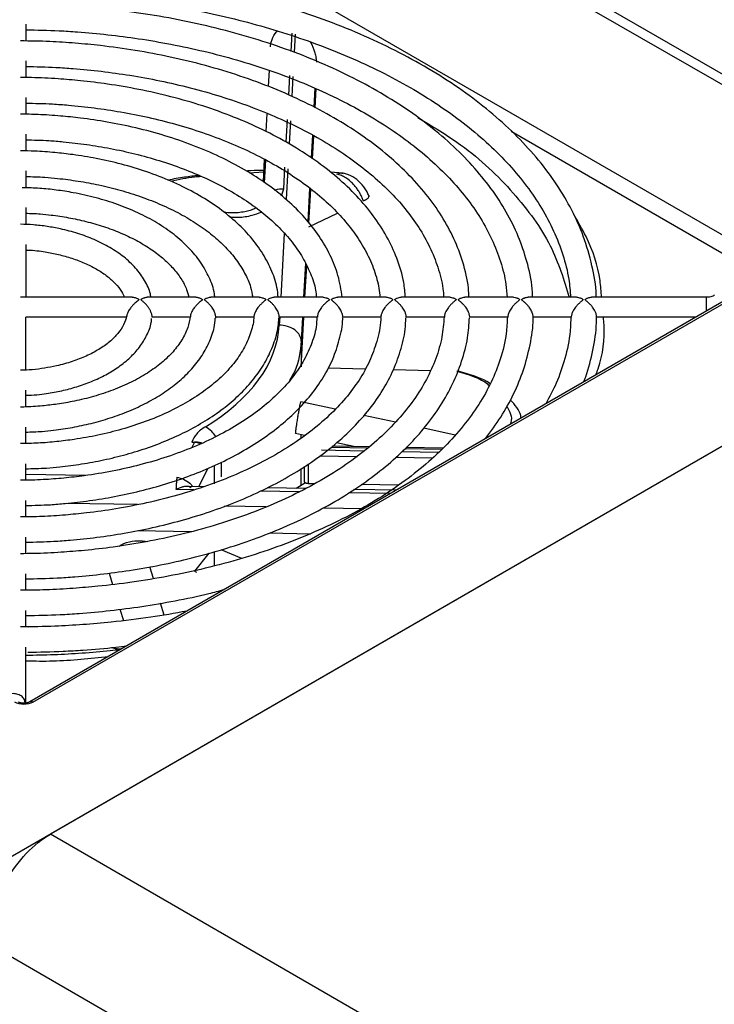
# Model space of a CAD drawing. Header units: millimetres. Extents: x 0 to 423, y 0 to 297.
# Tile 25 of 34: x 358 to 376, y 155 to 181. Entities that reach past the tile are written whole.
import ezdxf

# ---------------------------------------------------------------- set-up
doc = ezdxf.new("R2010")
doc.units = ezdxf.units.MM
doc.layers.add('实线', color=2, linetype='Continuous', lineweight=25)

msp = doc.modelspace()

# ---------------------------------------------------------------- linework, layer by layer
at = {"layer": '实线', "color": 2, "linetype": 'Continuous', "lineweight": 25, "true_color": 0xffff00}
for p, q in [((381.5061, 176.2728), (357.4644, 190.1517)), ((357.3466, 189.9476), (381.3882, 176.0687)), ((357.3937, 185.9738), (378.039, 174.0555)), ((358.222, 180.467), (358.222, 180.0252)), ((365.1952, 179.7515), (365.2211, 180.2279)), ((365.2965, 180.2033), (365.2704, 179.7239)), ((358.222, 179.5044), (358.222, 179.0663)), ((364.6148, 179.2582), (364.5917, 178.8323)), ((365.1326, 178.6015), (365.1611, 179.1243)), ((365.2362, 179.0958), (365.2075, 178.5683)), ((365.8167, 178.7835), (365.7898, 178.2884)), ((365.8258, 178.2693), (365.8534, 178.7775)), ((358.222, 178.5418), (358.222, 178.1013)), ((364.5533, 178.1267), (364.5274, 177.6515)), ((365.0654, 177.3661), (365.0981, 177.9667)), ((365.1729, 177.9324), (365.14, 177.3266)), ((370.975, 177.6573), (377.534, 173.8709)), ((358.222, 177.579), (358.222, 177.1387)), ((365.75, 177.5565), (365.7175, 176.959)), ((365.7532, 176.9362), (365.7859, 177.5363)), ((364.4877, 176.9199), (364.4555, 176.3296)), ((364.4917, 176.3063), (364.524, 176.9005)), ((389.1193, 176.6674), (357.2523, 158.271)), ((358.222, 176.6158), (358.222, 176.1714)), ((364.0869, 176.5668), (364.47, 176.5951)), ((364.999, 176.1441), (365.0297, 176.71)), ((365.104, 176.6656), (365.0605, 175.8653)), ((366.5608, 176.5549), (366.2215, 176.581)), ((364.943, 175.9585), (364.999, 176.1441)), ((365.6743, 176.1644), (365.6265, 175.2865)), ((365.6611, 175.2422), (365.7098, 176.1375)), ((381.4228, 176.0089), (358.3239, 162.6742)), ((358.4073, 162.666), (381.5061, 176.0006)), ((358.222, 175.6518), (358.222, 175.2077)), ((387.5047, 175.7353), (358.8669, 159.203)), ((365.6561, 175.1507), (366.4139, 175.5044)), ((365.0121, 174.9752), (364.9209, 173.2978)), ((358.222, 174.6858), (358.222, 173.2978)), ((365.5669, 174.1908), (365.5183, 173.2978)), ((365.5554, 173.2978), (365.6003, 174.1233)), ((361.0182, 173.2978), (358.0862, 173.2978)), ((362.687, 173.2978), (361.4143, 173.2978)), ((364.3554, 173.2978), (363.0824, 173.2978)), ((366.0227, 173.2978), (364.7502, 173.2978)), ((367.6898, 173.2978), (366.4175, 173.2978)), ((369.3568, 173.2978), (368.0844, 173.2978)), ((371.0237, 173.2978), (369.7513, 173.2978)), ((372.6905, 173.2978), (371.4181, 173.2978)), ((376.0981, 173.2978), (373.0849, 173.2978)), ((358.222, 171.3892), (358.222, 172.7723)), ((360.8701, 172.7723), (358.222, 172.7723)), ((362.5435, 172.7723), (361.5402, 172.7723)), ((363.2103, 172.7486), (363.2116, 172.7723)), ((364.2133, 172.7723), (363.2116, 172.7723)), ((365.8818, 172.7723), (364.8808, 172.7723)), ((364.8923, 172.7723), (364.8811, 172.5669)), ((365.4558, 171.4677), (365.5268, 172.7723)), ((365.4898, 172.7723), (365.4558, 172.1482)), ((367.5496, 172.7723), (366.549, 172.7723)), ((369.2171, 172.7723), (368.2167, 172.7723)), ((370.8844, 172.7723), (369.8841, 172.7723)), ((372.5516, 172.7723), (371.5513, 172.7723)), ((375.8161, 172.7723), (373.2184, 172.7723)), ((365.4558, 172.1482), (365.4558, 171.4677)), ((366.1654, 171.448), (367.1403, 171.4221)), ((367.8778, 171.4025), (368.8508, 171.3766)), ((358.222, 170.4195), (358.222, 170.8567)), ((366.3479, 170.3608), (365.4466, 170.555)), ((367.9304, 170.0197), (367.1055, 170.1975)), ((358.222, 169.4593), (358.222, 169.8918)), ((369.4986, 169.6817), (368.6766, 169.8589)), ((365.5458, 169.6673), (365.3095, 169.7203)), ((365.4595, 169.6073), (365.4595, 169.6867)), ((362.6556, 169.4965), (362.5819, 169.3502)), ((366.252, 169.3649), (367.2065, 169.3476)), ((367.2345, 169.3707), (366.2815, 169.388)), ((366.8362, 169.3779), (366.3832, 169.4795)), ((368.1905, 169.3297), (369.1548, 169.3123)), ((369.18, 169.3354), (368.2156, 169.3529)), ((365.9433, 169.1338), (366.9228, 169.1161)), ((367.1013, 169.2609), (365.9916, 169.281)), ((367.9393, 169.0977), (368.9019, 169.0802)), ((369.0601, 169.2254), (368.0965, 169.2429)), ((358.222, 168.4967), (358.222, 168.9283)), ((362.7646, 168.3279), (363.0084, 168.8101)), ((363.1719, 168.878), (363.1719, 168.3984)), ((363.3543, 168.9673), (363.3543, 168.5806)), ((365.4595, 168.3709), (365.4595, 168.8036)), ((365.5385, 168.8531), (365.5385, 168.4463)), ((365.6499, 168.4043), (365.6499, 168.9231)), ((359.7921, 168.6185), (358.222, 168.647)), ((362.9044, 168.3254), (362.4498, 168.3336)), ((365.5813, 168.2769), (364.5624, 168.2954)), ((365.5722, 168.4237), (365.3259, 168.2815)), ((365.8008, 168.4015), (365.6499, 168.4043)), ((368.0136, 168.3614), (367.0337, 168.3792)), ((362.6402, 168.2415), (362.1662, 168.2501)), ((365.4041, 168.1914), (364.3882, 168.2098)), ((367.8056, 168.1479), (366.7119, 168.1677)), ((367.9546, 168.2339), (366.8432, 168.254)), ((358.222, 167.5326), (358.222, 167.9652)), ((361.1561, 167.8534), (359.2826, 167.8874)), ((364.5252, 167.7923), (363.4384, 167.812)), ((367.1086, 167.7455), (366.0276, 167.7651)), ((358.222, 166.5675), (358.222, 167.0025)), ((361.1535, 167.173), (362.5765, 167.1472)), ((364.6186, 167.1102), (365.7042, 167.0905)), ((361.2849, 166.904), (361.4312, 166.8879)), ((363.0336, 166.5792), (362.6504, 166.1042)), ((363.1719, 166.6181), (363.1719, 166.2462)), ((363.8961, 166.4406), (363.3584, 166.6707)), ((361.5749, 165.911), (361.4837, 166.223)), ((358.222, 165.6072), (358.222, 166.0399)), ((360.415, 166.0559), (360.5035, 165.7572)), ((362.6504, 166.1042), (362.7087, 166.0814)), ((361.8536, 164.9562), (361.7632, 165.2659)), ((358.222, 164.6459), (358.222, 165.0774)), ((360.6961, 165.1076), (360.7847, 164.8085)), ((358.222, 164.6667), (358.2811, 164.6471)), ((358.222, 162.6556), (358.222, 164.115)), ((372.5376, 151.3111), (358.8669, 159.203)), ((357.217, 156.3453), (370.8877, 148.4534))]:
    msp.add_line(p, q, dxfattribs=at)
msp.add_arc((358.3586, 162.5998), 0.0821, 53.70111, 115.02547, dxfattribs=at)
for points, knots in [([(373.2073, 173.2978), (373.2073, 173.3206), (373.2071, 173.5977), (373.1046, 174.1358), (372.8944, 174.8776), (372.5779, 175.5872), (372.186, 176.254), (371.7068, 176.8988), (371.1451, 177.5178), (370.5044, 178.1073), (369.7894, 178.664), (369.0049, 179.185), (368.1563, 179.6673), (367.2494, 180.1084), (366.2907, 180.5059), (365.2879, 180.8575), (364.2501, 181.1611), (363.1905, 181.4148), (362.1321, 181.6163), (361.1212, 181.763), (360.2313, 181.857), (359.418, 181.9161), (358.7249, 181.9487), (358.2675, 181.9529), (358.0808, 181.9546)], [0, 0, 0, 0, 0.0049106, 0.0594979, 0.1159789, 0.1669293, 0.2179713, 0.2690675, 0.3201819, 0.3712821, 0.4223412, 0.4733363, 0.5242386, 0.5750223, 0.6256481, 0.6760497, 0.7261095, 0.7755982, 0.8240057, 0.8699299, 0.9101814, 0.9408604, 0.9758711, 1, 1, 1, 1]), ([(358.222, 181.2823), (358.5398, 181.2776), (359.0297, 181.2705), (359.8003, 181.2217), (360.5442, 181.1573), (361.42, 181.0496), (362.3231, 180.9046), (363.247, 180.7181), (364.1723, 180.4899), (365.0858, 180.2203), (365.9762, 179.9103), (366.8342, 179.5614), (367.6519, 179.1756), (368.4223, 178.7551), (369.1399, 178.3023), (369.7995, 177.8198), (370.3973, 177.3099), (370.9295, 176.7749), (371.3932, 176.2168), (371.7855, 175.6366), (372.1044, 175.035), (372.3424, 174.4115), (372.4932, 173.83), (372.5216, 173.4558), (372.5335, 173.2978)], [0, 0, 0, 0, 0.0428728, 0.0660843, 0.104569, 0.144364, 0.1868855, 0.231069, 0.2764809, 0.3227769, 0.3697153, 0.4171224, 0.4648749, 0.5128896, 0.5611178, 0.6095437, 0.6581826, 0.7070887, 0.7563637, 0.8061647, 0.8567123, 0.9082955, 0.9612607, 1, 1, 1, 1]), ([(371.5358, 173.2978), (371.5351, 173.3427), (371.5311, 173.6298), (371.4221, 174.1383), (371.2094, 174.8149), (370.9026, 175.4592), (370.5094, 176.0845), (370.0305, 176.6863), (369.4705, 177.2606), (368.834, 177.8037), (368.1258, 178.3124), (367.3514, 178.7836), (366.517, 179.2145), (365.6292, 179.6024), (364.6958, 179.9451), (363.7266, 180.2402), (362.7353, 180.4856), (361.747, 180.6786), (360.8137, 180.8165), (359.9895, 180.9048), (359.2207, 180.9607), (358.6015, 180.9885), (358.2076, 180.9918), (358.0809, 180.9928)], [0, 0, 0, 0, 0.0108166, 0.0691374, 0.1231536, 0.1772892, 0.2315222, 0.2858088, 0.3401013, 0.3943588, 0.4485483, 0.5026358, 0.5565855, 0.6103535, 0.6638639, 0.7169798, 0.769429, 0.8205906, 0.8686851, 0.9095983, 0.9425964, 0.981541, 1, 1, 1, 1]), ([(358.222, 180.3197), (358.514, 180.3151), (358.9679, 180.308), (359.6854, 180.2598), (360.3841, 180.1957), (361.2052, 180.0884), (362.0499, 179.9444), (362.9112, 179.7593), (363.7704, 179.5332), (364.6143, 179.2668), (365.4319, 178.9612), (366.2141, 178.6182), (366.9532, 178.2401), (367.6425, 177.8293), (368.2766, 177.3884), (368.8509, 176.9201), (369.3617, 176.4266), (369.8056, 175.9101), (370.1797, 175.372), (370.4822, 174.8127), (370.7042, 174.2315), (370.8363, 173.724), (370.8561, 173.41), (370.8632, 173.2978)], [0, 0, 0, 0, 0.0446568, 0.069417, 0.1104533, 0.15287, 0.198172, 0.2452177, 0.293542, 0.3427762, 0.3926632, 0.4430207, 0.4937233, 0.5446926, 0.595893, 0.647331, 0.699057, 0.7511832, 0.8038919, 0.8574499, 0.9122168, 0.9686356, 1, 1, 1, 1]), ([(364.6488, 179.8746), (364.6511, 179.9063), (364.6557, 179.9716), (364.7021, 180.1074), (364.7625, 180.2218), (364.8252, 180.2801), (364.8329, 180.2872)], [0, 0, 0, 0, 0.2110508, 0.4351711, 0.9307891, 1, 1, 1, 1]), ([(369.8635, 173.2978), (369.8603, 173.378), (369.8481, 173.6886), (369.7183, 174.205), (369.482, 174.8386), (369.1564, 175.4362), (368.7456, 176.0122), (368.2518, 176.5621), (367.6801, 177.0819), (367.0357, 177.568), (366.3245, 178.017), (365.5527, 178.426), (364.7277, 178.7923), (363.858, 179.1133), (362.9545, 179.3866), (362.0337, 179.6098), (361.1095, 179.7834), (360.2717, 179.899), (359.5213, 179.9711), (358.8202, 180.0181), (358.339, 180.0249), (358.0807, 180.0285)], [0, 0, 0, 0, 0.021993, 0.0851263, 0.142997, 0.2010199, 0.2591425, 0.3172974, 0.3754226, 0.4334686, 0.4913909, 0.5491375, 0.6066518, 0.6638318, 0.7204846, 0.7762064, 0.83, 0.8823316, 0.9197173, 0.9568898, 1, 1, 1, 1]), ([(365.6964, 179.9994), (365.6981, 179.9969), (365.7467, 179.9255), (365.7976, 179.775), (365.8478, 179.5937), (365.8523, 179.5114), (365.8543, 179.4743)], [0, 0, 0, 0, 0.0206608, 0.5724545, 0.8070162, 1, 1, 1, 1]), ([(358.222, 179.3569), (358.4866, 179.3525), (358.9022, 179.3455), (359.563, 179.298), (360.2134, 179.2342), (360.976, 179.1276), (361.7581, 178.9846), (362.5521, 178.8013), (363.34, 178.578), (364.1088, 178.3155), (364.8479, 178.0155), (365.5482, 177.68), (366.2024, 177.3116), (366.8041, 176.9129), (367.3485, 176.4868), (367.8311, 176.0358), (368.2488, 175.5621), (368.5981, 175.0672), (368.878, 174.5515), (369.0766, 174.0141), (369.1845, 173.5936), (369.1945, 173.3522), (369.1967, 173.2978)], [0, 0, 0, 0, 0.0467009, 0.07337, 0.1175482, 0.1631882, 0.2119034, 0.2624561, 0.3143419, 0.3671628, 0.4206438, 0.4745946, 0.5288916, 0.5834699, 0.6383221, 0.6934948, 0.7491153, 0.8054049, 0.8627006, 0.9214716, 0.9823112, 1, 1, 1, 1]), ([(368.1943, 173.2978), (368.1835, 173.4269), (368.1544, 173.7747), (367.9871, 174.3101), (367.7162, 174.8957), (367.363, 175.4396), (366.9272, 175.9585), (366.4125, 176.4478), (365.8249, 176.9035), (365.1707, 177.3222), (364.4568, 177.7008), (363.6914, 178.0363), (362.8841, 178.3261), (362.0487, 178.5676), (361.209, 178.7578), (360.4114, 178.8939), (359.7027, 178.9813), (359.0364, 179.037), (358.5095, 179.0641), (358.1784, 179.0673), (358.0809, 179.0683)], [0, 0, 0, 0, 0.041103, 0.1107731, 0.1734921, 0.2363906, 0.29936, 0.3623035, 0.4251447, 0.4878193, 0.55025, 0.6123534, 0.6739693, 0.7347734, 0.7940187, 0.8495503, 0.8968529, 0.9353283, 0.9809543, 1, 1, 1, 1]), ([(358.222, 178.394), (358.4571, 178.3897), (358.8315, 178.3829), (359.4314, 178.3362), (360.0297, 178.2728), (360.729, 178.1671), (361.4431, 178.0255), (362.164, 177.8445), (362.8742, 177.6248), (363.5612, 177.3676), (364.2144, 177.0749), (364.8252, 176.7492), (365.3868, 176.3934), (365.8932, 176.0103), (366.3401, 175.6028), (366.7236, 175.1732), (367.0413, 174.7233), (367.2878, 174.2531), (367.4628, 173.7759), (367.5102, 173.4546), (367.5334, 173.2978)], [0, 0, 0, 0, 0.0490716, 0.0781765, 0.1263589, 0.1760987, 0.2291462, 0.2841395, 0.3405243, 0.3978657, 0.4558694, 0.5143405, 0.5731681, 0.6323215, 0.6918478, 0.7518976, 0.8127571, 0.8748808, 0.9389239, 1, 1, 1, 1]), ([(366.5364, 173.2978), (366.5059, 173.4898), (366.4467, 173.8624), (366.2319, 174.4001), (365.94, 174.908), (365.5614, 175.3916), (365.1041, 175.8459), (364.5738, 176.2667), (363.9778, 176.6501), (363.324, 176.993), (362.6216, 177.2922), (361.8827, 177.5451), (361.1264, 177.7485), (360.383, 177.9003), (359.7196, 177.9987), (359.1136, 178.0608), (358.5878, 178.0973), (358.2355, 178.1023), (358.0807, 178.1045)], [0, 0, 0, 0, 0.073156, 0.1419376, 0.2109948, 0.2801947, 0.3493782, 0.4184168, 0.4872102, 0.555636, 0.6235569, 0.6906845, 0.756373, 0.8188932, 0.8756204, 0.9171361, 0.9635881, 1, 1, 1, 1]), ([(368.5181, 178.0164), (368.9063, 177.7839), (369.8951, 177.1919), (371.0754, 176.0501), (372.0705, 174.7008), (372.3582, 173.7531), (372.4964, 173.2978)], [0, 0, 0, 0, 0.18104189, 0.46105678, 0.74107166, 1, 1, 1, 1]), ([(358.222, 177.4309), (358.425, 177.4268), (358.7546, 177.4202), (359.2881, 177.3746), (359.8293, 177.3118), (360.4592, 177.2071), (361.0985, 177.0675), (361.7387, 176.8897), (362.3629, 176.675), (362.959, 176.425), (363.5169, 176.1424), (364.0287, 175.83), (364.4878, 175.491), (364.8895, 175.1285), (365.2294, 174.7451), (365.5062, 174.3424), (365.7104, 173.9202), (365.83, 173.5697), (365.8494, 173.3599), (365.8552, 173.2978)], [0, 0, 0, 0, 0.0518538, 0.0842212, 0.1377576, 0.1929649, 0.2517734, 0.3126532, 0.3749831, 0.4382826, 0.502239, 0.5666665, 0.6314985, 0.6967864, 0.762727, 0.8297288, 0.8984687, 0.9699586, 1, 1, 1, 1]), ([(364.8535, 173.2978), (364.8449, 173.384), (364.8198, 173.6343), (364.6716, 174.0386), (364.4255, 174.5017), (364.0893, 174.9399), (363.6764, 175.348), (363.1926, 175.7212), (362.6466, 176.0557), (362.048, 176.3482), (361.409, 176.5956), (360.7488, 176.7945), (360.0961, 176.9428), (359.5094, 177.0392), (358.968, 177.1004), (358.5087, 177.1354), (358.2053, 177.1401), (358.0808, 177.142)], [0, 0, 0, 0, 0.04049606, 0.11759468, 0.19511719, 0.27287814, 0.35059473, 0.42804111, 0.50503491, 0.58136959, 0.65673042, 0.73035767, 0.80017217, 0.86326532, 0.91025198, 0.96316166, 1, 1, 1, 1]), ([(364.4719, 176.63), (364.361, 176.6285), (364.2114, 176.6263), (364.0558, 176.6155), (364.0157, 176.6127)], [0, 0, 0, 0, 0.74168223, 1, 1, 1, 1]), ([(366.3922, 176.5301), (366.426, 176.5455), (366.4799, 176.5702), (366.5355, 176.5555), (366.5563, 176.55)], [0, 0, 0, 0, 0.6258404, 1, 1, 1, 1]), ([(367.2397, 175.9332), (367.2274, 175.9679), (367.2022, 176.0386), (367.119, 176.184), (366.973, 176.3542), (366.7576, 176.5083), (366.6091, 176.5425), (366.5338, 176.5598)], [0, 0, 0, 0, 0.1109153, 0.2263271, 0.4708796, 0.7318955, 1, 1, 1, 1]), ([(358.222, 176.4675), (358.3895, 176.4637), (358.6694, 176.4572), (359.1291, 176.413), (359.6067, 176.3511), (360.1587, 176.248), (360.7138, 176.1113), (361.2629, 175.9382), (361.7897, 175.7309), (362.2828, 175.4916), (362.7329, 175.2235), (363.1328, 174.9302), (363.477, 174.6151), (363.7625, 174.2809), (363.9829, 173.9291), (364.1299, 173.5993), (364.1678, 173.387), (364.1838, 173.2978)], [0, 0, 0, 0, 0.0551374, 0.0922042, 0.1534349, 0.2164695, 0.2834931, 0.3527295, 0.4234649, 0.4951643, 0.5675137, 0.6403896, 0.7138643, 0.7882448, 0.8642117, 0.9429468, 1, 1, 1, 1]), ([(362.7698, 176.4964), (362.6434, 176.4818), (362.3772, 176.4512), (362.1028, 176.3998), (361.9587, 176.3729)], [0, 0, 0, 0, 0.4749054, 1, 1, 1, 1]), ([(362.0314, 176.3447), (362.244, 176.3929), (362.5173, 176.4548), (362.7686, 176.4701), (362.8244, 176.4735)], [0, 0, 0, 0, 0.7780305, 1, 1, 1, 1]), ([(367.0905, 175.8202), (367.0857, 175.8343), (367.0762, 175.8628), (367.059, 175.9059), (367.0396, 175.9495), (367.0178, 175.9935), (366.9937, 176.0376), (366.9673, 176.0816), (366.9385, 176.1252), (366.9076, 176.1681), (366.8746, 176.2102), (366.8396, 176.251), (366.7864, 176.3079), (366.7062, 176.3809), (366.601, 176.4545), (366.5038, 176.5011), (366.4354, 176.5223), (366.4028, 176.5281), (366.3922, 176.53)], [0, 0, 0, 0, 0.0393271, 0.0795295, 0.1206464, 0.1627102, 0.2057489, 0.2497889, 0.2948509, 0.3409379, 0.3880394, 0.436135, 0.4851983, 0.600922, 0.7425822, 0.873551, 0.959167, 1, 1, 1, 1]), ([(363.1857, 173.2978), (363.1832, 173.3286), (363.1688, 173.5048), (363.047, 173.8179), (362.8251, 174.2242), (362.5123, 174.6024), (362.1281, 174.9474), (361.6796, 175.2542), (361.1789, 175.5192), (360.6403, 175.7392), (360.0698, 175.9157), (359.5278, 176.0376), (359.0307, 176.1142), (358.5822, 176.164), (358.2813, 176.1714), (358.1263, 176.1752)], [0, 0, 0, 0, 0.0191102, 0.1092153, 0.2000166, 0.2911108, 0.3819089, 0.4719919, 0.5609416, 0.6482345, 0.7324603, 0.8177635, 0.8795897, 0.9379916, 1, 1, 1, 1]), ([(364.7575, 176.1058), (364.7674, 176.1105), (364.8387, 176.1444), (364.9248, 176.1442), (364.999, 176.1441)], [0, 0, 0, 0, 0.1383605, 1, 1, 1, 1]), ([(367.2251, 175.9705), (367.2265, 175.9692), (367.2363, 175.9602), (367.2355, 175.9393), (367.222, 175.9096), (367.192, 175.8795), (367.1487, 175.8492), (367.1099, 175.8299), (367.0905, 175.8202)], [0, 0, 0, 0, 0.0330936, 0.2489729, 0.435806, 0.6233429, 0.8114739, 1, 1, 1, 1]), ([(364.269, 175.6416), (364.2291, 175.6228), (364.156, 175.5882), (364.0091, 175.5468), (363.8454, 175.519), (363.6391, 175.505), (363.4973, 175.5228), (363.4178, 175.5328)], [0, 0, 0, 0, 0.1933833, 0.3547534, 0.5414766, 0.7426819, 1, 1, 1, 1]), ([(363.5856, 175.4033), (363.6569, 175.3998), (363.8537, 175.3903), (364.1467, 175.4353), (364.3328, 175.5049), (364.4134, 175.535)], [0, 0, 0, 0, 0.243736, 0.6726948, 1, 1, 1, 1]), ([(358.222, 175.5034), (358.349, 175.5), (358.5723, 175.4939), (358.9476, 175.4518), (359.3519, 175.3912), (359.8139, 175.2907), (360.2709, 175.1587), (360.7133, 174.9935), (361.126, 174.7981), (361.4986, 174.576), (361.8229, 174.3312), (362.0943, 174.0677), (362.306, 173.7885), (362.4482, 173.5296), (362.4887, 173.3651), (362.5053, 173.2978)], [0, 0, 0, 0, 0.05891695, 0.10364594, 0.17737794, 0.2530561, 0.33327033, 0.41583933, 0.499917, 0.58493045, 0.67067386, 0.75731417, 0.84550132, 0.9367218, 1, 1, 1, 1]), ([(373.3472, 173.2978), (373.3374, 173.446), (373.3018, 173.9833), (373.058, 174.7229), (372.7236, 175.2888), (372.6068, 175.4863)], [0, 0, 0, 0, 0.1987692, 0.7203187, 1, 1, 1, 1]), ([(361.5072, 173.2978), (361.5033, 173.3271), (361.4826, 173.4803), (361.349, 173.7428), (361.118, 174.0696), (360.8066, 174.3599), (360.4399, 174.6096), (360.0318, 174.8146), (359.5948, 174.9767), (359.176, 175.0878), (358.7828, 175.1589), (358.4313, 175.2041), (358.1945, 175.2107), (358.0804, 175.2139)], [0, 0, 0, 0, 0.0264631, 0.1380926, 0.2507462, 0.3628326, 0.4729773, 0.5799846, 0.6819474, 0.7827887, 0.8564313, 0.9308553, 1, 1, 1, 1]), ([(358.222, 174.5381), (358.3006, 174.5353), (358.456, 174.5299), (358.7298, 174.4913), (359.0449, 174.4333), (359.3961, 174.3379), (359.7317, 174.2151), (360.0415, 174.0653), (360.3129, 173.8932), (360.5367, 173.7041), (360.713, 173.5023), (360.782, 173.3668), (360.8171, 173.2978)], [0, 0, 0, 0, 0.0622803, 0.1232689, 0.2233747, 0.3254707, 0.4329826, 0.5428975, 0.6542484, 0.7667786, 0.8812439, 1, 1, 1, 1]), ([(361.0182, 173.2974), (361.0249, 173.2976), (361.0414, 173.2981), (361.0685, 173.2948), (361.1005, 173.2878), (361.1345, 173.2764), (361.1638, 173.2629), (361.1829, 173.2506), (361.1909, 173.2421), (361.1927, 173.2349), (361.1886, 173.2249), (361.1686, 173.2067), (361.1339, 173.1794), (361.0946, 173.1457), (361.0595, 173.1129), (361.0287, 173.0818), (360.9985, 173.0483), (360.9674, 173.0095), (360.9364, 172.9649), (360.91, 172.9184), (360.8904, 172.8739), (360.8784, 172.8363), (360.8714, 172.8018), (360.8706, 172.7822), (360.8701, 172.7723)], [0, 0, 0, 0, 0.0342047, 0.0832244, 0.1325528, 0.1902466, 0.248396, 0.2776316, 0.2942877, 0.3068359, 0.3193927, 0.3507266, 0.4205957, 0.4915133, 0.5414773, 0.5917662, 0.6431886, 0.6950664, 0.7585017, 0.823326, 0.8721459, 0.9221892, 0.9606164, 1, 1, 1, 1]), ([(361.5402, 172.7723), (361.5397, 172.7846), (361.5387, 172.8097), (361.5304, 172.8503), (361.5178, 172.8917), (361.5029, 172.9283), (361.4873, 172.9601), (361.4722, 172.9872), (361.4556, 173.0138), (361.4363, 173.0417), (361.4143, 173.0703), (361.3893, 173.0995), (361.3634, 173.1272), (361.3382, 173.1519), (361.3141, 173.1738), (361.291, 173.1937), (361.2711, 173.2103), (361.2575, 173.2232), (361.2519, 173.2321), (361.252, 173.24), (361.259, 173.2492), (361.2729, 173.2587), (361.2946, 173.2704), (361.3216, 173.2818), (361.3529, 173.2914), (361.3842, 173.2975), (361.4043, 173.2977), (361.4143, 173.2977)], [0, 0, 0, 0, 0.0499988, 0.1017108, 0.1516488, 0.2027516, 0.2376256, 0.2727678, 0.3086642, 0.3447843, 0.3896886, 0.4349351, 0.4811493, 0.5276502, 0.5667075, 0.6059005, 0.648278, 0.673136, 0.6884609, 0.7013817, 0.718683, 0.7499026, 0.7816773, 0.8353741, 0.8894292, 0.9447415, 1, 1, 1, 1]), ([(362.687, 173.2975), (362.6941, 173.2976), (362.7106, 173.298), (362.7374, 173.2946), (362.7681, 173.2877), (362.8002, 173.2769), (362.8283, 173.264), (362.8477, 173.2521), (362.8568, 173.2432), (362.8594, 173.2358), (362.8571, 173.2287), (362.8515, 173.2218), (362.8362, 173.2073), (362.8079, 173.1852), (362.7721, 173.1546), (362.7385, 173.1236), (362.7074, 173.0926), (362.6768, 173.0589), (362.645, 173.0198), (362.6131, 172.9743), (362.5859, 172.9266), (362.5654, 172.8808), (362.5526, 172.8413), (362.5449, 172.8044), (362.5439, 172.7831), (362.5435, 172.7723)], [0, 0, 0, 0, 0.0363959, 0.0848213, 0.1335502, 0.1877713, 0.2423627, 0.2743275, 0.2922819, 0.3052406, 0.3182429, 0.3323482, 0.3468416, 0.4094225, 0.4728693, 0.5237847, 0.5750343, 0.6274684, 0.6803807, 0.7458416, 0.8127768, 0.8632854, 0.9150654, 0.9569487, 1, 1, 1, 1]), ([(363.2116, 172.7723), (363.2111, 172.7845), (363.21, 172.8094), (363.2017, 172.8496), (363.189, 172.8906), (363.1699, 172.9363), (363.1431, 172.9864), (363.1126, 173.0321), (363.0838, 173.069), (363.0583, 173.0985), (363.0318, 173.1264), (363.0057, 173.1517), (362.9804, 173.1745), (362.9563, 173.195), (362.9364, 173.2115), (362.9235, 173.224), (362.9182, 173.2331), (362.919, 173.24), (362.9227, 173.2452), (362.9316, 173.2539), (362.9499, 173.2646), (362.9834, 173.2803), (363.0261, 173.2933), (363.0626, 173.2997), (363.0803, 173.2974), (363.0824, 173.2972)], [0, 0, 0, 0, 0.0494207, 0.1005502, 0.1499085, 0.2004119, 0.270409, 0.3424136, 0.3876949, 0.4333208, 0.4799208, 0.5268101, 0.5684389, 0.6102312, 0.6512098, 0.6749476, 0.6897311, 0.7046861, 0.7145086, 0.7245691, 0.7681632, 0.8124094, 0.8992894, 0.9879105, 1, 1, 1, 1]), ([(364.3554, 173.2962), (364.3624, 173.2968), (364.3876, 173.2991), (364.4257, 173.2906), (364.4663, 173.2772), (364.494, 173.2646), (364.5135, 173.2528), (364.5231, 173.2438), (364.5261, 173.2362), (364.524, 173.2291), (364.5186, 173.2224), (364.5043, 173.2084), (364.4775, 173.1873), (364.4326, 173.1492), (364.378, 173.0974), (364.3251, 173.0365), (364.284, 172.9779), (364.2565, 172.9297), (364.2358, 172.8834), (364.2227, 172.8432), (364.2147, 172.8054), (364.2138, 172.7834), (364.2133, 172.7723)], [0, 0, 0, 0, 0.0368925, 0.1335112, 0.1860624, 0.2389476, 0.2722739, 0.2909277, 0.3041229, 0.3173791, 0.3309674, 0.3449341, 0.4048294, 0.4655369, 0.568414, 0.6744939, 0.7407213, 0.8084579, 0.8597116, 0.9122597, 0.9555047, 1, 1, 1, 1]), ([(364.8808, 172.7723), (364.8802, 172.7844), (364.8792, 172.8092), (364.8708, 172.8492), (364.858, 172.89), (364.8388, 172.9356), (364.8118, 172.9856), (364.7735, 173.0424), (364.7262, 173.0992), (364.682, 173.1434), (364.6468, 173.1749), (364.6222, 173.1956), (364.6023, 173.2122), (364.5898, 173.2245), (364.5848, 173.2334), (364.5858, 173.2402), (364.5895, 173.2454), (364.5988, 173.2543), (364.6177, 173.2652), (364.6525, 173.2812), (364.6966, 173.294), (364.7328, 173.3), (364.7495, 173.2977), (364.7502, 173.2976)], [0, 0, 0, 0, 0.04910717, 0.09992052, 0.14896445, 0.19914279, 0.26914884, 0.34115993, 0.43236259, 0.52617026, 0.56918513, 0.61238031, 0.65250446, 0.67564706, 0.6901601, 0.70482747, 0.7147769, 0.72496471, 0.76983971, 0.81538197, 0.90483199, 0.99620062, 1, 1, 1, 1]), ([(366.0227, 173.2962), (366.0298, 173.2968), (366.0549, 173.2991), (366.0927, 173.2906), (366.1327, 173.2773), (366.16, 173.2649), (366.1797, 173.2531), (366.1898, 173.2439), (366.1928, 173.2362), (366.1906, 173.2291), (366.1852, 173.2223), (366.1707, 173.2082), (366.1438, 173.187), (366.0989, 173.1487), (366.0447, 173.0969), (365.9923, 173.0362), (365.9517, 172.9777), (365.9244, 172.9295), (365.9039, 172.8831), (365.891, 172.8429), (365.8832, 172.8052), (365.8822, 172.7833), (365.8818, 172.7723)], [0, 0, 0, 0, 0.0375, 0.133805, 0.1853372, 0.2371831, 0.2712922, 0.2910432, 0.3042297, 0.3174747, 0.3311707, 0.3452474, 0.4056818, 0.4669341, 0.5692134, 0.6746711, 0.7408546, 0.8085564, 0.8599484, 0.9126435, 0.9557118, 1, 1, 1, 1]), ([(366.549, 172.7723), (366.5484, 172.7844), (366.5474, 172.8091), (366.539, 172.849), (366.5261, 172.8896), (366.5068, 172.9351), (366.4797, 172.9851), (366.4412, 173.042), (366.3936, 173.0988), (366.3489, 173.1434), (366.3132, 173.1752), (366.2884, 173.1961), (366.2685, 173.2126), (366.2562, 173.2248), (366.2514, 173.2336), (366.2525, 173.2403), (366.2563, 173.2456), (366.2659, 173.2545), (366.2852, 173.2656), (366.3207, 173.2816), (366.3661, 173.2959), (366.4003, 173.297), (366.4175, 173.2976)], [0, 0, 0, 0, 0.0489122, 0.0995291, 0.1483775, 0.1983538, 0.2683625, 0.3403745, 0.4318083, 0.5258525, 0.5697292, 0.6137973, 0.653362, 0.6761388, 0.6904911, 0.7049872, 0.7150239, 0.7252993, 0.7710454, 0.8174696, 0.9086683, 1, 1, 1, 1]), ([(367.6898, 173.2962), (367.6969, 173.2968), (367.722, 173.299), (367.7595, 173.2905), (367.7992, 173.2774), (367.8263, 173.2651), (367.846, 173.2534), (367.8563, 173.2441), (367.8594, 173.2364), (367.8574, 173.2293), (367.8521, 173.2225), (367.838, 173.2087), (367.8116, 173.1879), (367.7672, 173.15), (367.7132, 173.0985), (367.6607, 173.0378), (367.62, 172.9791), (367.5926, 172.9307), (367.572, 172.8841), (367.559, 172.8437), (367.5511, 172.8056), (367.5501, 172.7835), (367.5496, 172.7723)], [0, 0, 0, 0, 0.0378991, 0.1340007, 0.1848596, 0.2360194, 0.2706415, 0.2906504, 0.3039249, 0.3172653, 0.3307469, 0.3446051, 0.4039329, 0.4640584, 0.5666647, 0.6724742, 0.7389219, 0.8069003, 0.858565, 0.9115413, 0.9551439, 1, 1, 1, 1]), ([(368.2167, 172.7723), (368.2161, 172.7844), (368.2151, 172.809), (368.2066, 172.8489), (368.1937, 172.8894), (368.1744, 172.9348), (368.1473, 172.9848), (368.1086, 173.0417), (368.0608, 173.0986), (368.0158, 173.1433), (367.9798, 173.1754), (367.9548, 173.1964), (367.9348, 173.2129), (367.9227, 173.225), (367.9181, 173.2338), (367.9193, 173.2404), (367.9231, 173.2457), (367.9328, 173.2547), (367.9524, 173.2659), (367.9885, 173.282), (368.0338, 173.2961), (368.0678, 173.2969), (368.0844, 173.2974)], [0, 0, 0, 0, 0.0487862, 0.0992763, 0.1479984, 0.1978441, 0.2678632, 0.3398849, 0.4314872, 0.5257039, 0.5701732, 0.6148416, 0.6540202, 0.6765531, 0.690801, 0.7051858, 0.7152871, 0.7256275, 0.7720066, 0.8190718, 0.9115415, 1, 1, 1, 1]), ([(369.3568, 173.2962), (369.3639, 173.2968), (369.3889, 173.299), (369.4264, 173.2905), (369.4658, 173.2774), (369.4927, 173.2652), (369.5124, 173.2536), (369.5228, 173.2442), (369.5261, 173.2365), (369.5241, 173.2294), (369.5189, 173.2227), (369.505, 173.209), (369.479, 173.1885), (369.435, 173.1509), (369.3811, 173.0996), (369.3286, 173.0388), (369.2877, 172.9801), (369.2603, 172.9315), (369.2397, 172.8848), (369.2266, 172.8442), (369.2186, 172.8059), (369.2176, 172.7836), (369.2171, 172.7723)], [0, 0, 0, 0, 0.0381813, 0.1341401, 0.1845212, 0.2351944, 0.2701782, 0.290371, 0.3037099, 0.3171198, 0.3304562, 0.3441666, 0.4027472, 0.4621126, 0.5649431, 0.6709945, 0.7376163, 0.8057771, 0.8576289, 0.9107983, 0.9547611, 1, 1, 1, 1]), ([(369.8841, 172.7723), (369.8836, 172.7844), (369.8825, 172.809), (369.874, 172.8488), (369.8611, 172.8892), (369.8418, 172.9346), (369.8145, 172.9846), (369.7757, 173.0415), (369.7278, 173.0985), (369.6826, 173.1433), (369.6463, 173.1755), (369.6212, 173.1966), (369.6012, 173.2131), (369.5893, 173.2251), (369.5847, 173.2339), (369.586, 173.2405), (369.5898, 173.2457), (369.5996, 173.2548), (369.6195, 173.2661), (369.656, 173.2823), (369.7013, 173.2962), (369.7351, 173.2969), (369.7513, 173.2972)], [0, 0, 0, 0, 0.0486955, 0.0990943, 0.1477253, 0.1974769, 0.267504, 0.3395329, 0.4312577, 0.5255998, 0.5704986, 0.6156024, 0.6544967, 0.6768542, 0.6910282, 0.705334, 0.7154843, 0.7258738, 0.7727292, 0.8202769, 0.9137032, 1, 1, 1, 1]), ([(371.0237, 173.2962), (371.0308, 173.2968), (371.0558, 173.299), (371.0931, 173.2905), (371.1323, 173.2775), (371.1592, 173.2653), (371.1789, 173.2537), (371.1894, 173.2443), (371.1928, 173.2366), (371.1909, 173.2299), (371.1867, 173.224), (371.1751, 173.2119), (371.1522, 173.1937), (371.1101, 173.1583), (371.0561, 173.1082), (371.0018, 173.0468), (370.9594, 172.9873), (370.9308, 172.9382), (370.9092, 172.8907), (370.895, 172.8488), (370.8861, 172.8083), (370.885, 172.7844), (370.8844, 172.7723)], [0, 0, 0, 0, 0.0383925, 0.1342481, 0.1842741, 0.2345858, 0.269839, 0.2901702, 0.3035585, 0.3170215, 0.3279068, 0.3390362, 0.3919067, 0.4455467, 0.5510868, 0.6599907, 0.7279957, 0.7975752, 0.8503452, 0.9044506, 0.951455, 1, 1, 1, 1]), ([(371.5513, 172.7723), (371.5508, 172.7843), (371.5497, 172.8089), (371.5412, 172.8487), (371.5283, 172.8891), (371.5089, 172.9344), (371.4817, 172.9844), (371.4428, 173.0413), (371.3948, 173.0983), (371.3494, 173.1433), (371.3129, 173.1756), (371.2877, 173.1968), (371.2677, 173.2133), (371.2558, 173.2252), (371.2514, 173.2339), (371.2527, 173.2406), (371.2565, 173.2458), (371.2665, 173.2549), (371.2865, 173.2663), (371.3234, 173.2825), (371.3686, 173.2964), (371.4022, 173.2968), (371.4181, 173.297)], [0, 0, 0, 0, 0.048627, 0.0989569, 0.1475192, 0.1971998, 0.267233, 0.3392677, 0.4310855, 0.5255228, 0.570747, 0.6161808, 0.6548573, 0.6770827, 0.6912017, 0.7054487, 0.7156372, 0.7260652, 0.7732915, 0.821215, 0.9153863, 1, 1, 1, 1]), ([(372.6905, 173.2962), (372.6977, 173.2968), (372.7226, 173.299), (372.7599, 173.2905), (372.7989, 173.2775), (372.8257, 173.2654), (372.8454, 173.2538), (372.856, 173.2444), (372.8594, 173.2366), (372.8576, 173.2299), (372.8534, 173.224), (372.8419, 173.212), (372.8191, 173.1939), (372.7774, 173.1588), (372.7238, 173.1091), (372.6697, 173.0481), (372.6272, 172.9887), (372.5985, 172.9394), (372.5767, 172.8918), (372.5624, 172.8496), (372.5533, 172.8088), (372.5522, 172.7846), (372.5516, 172.7723)], [0, 0, 0, 0, 0.0385548, 0.1343287, 0.1840785, 0.2341091, 0.2695691, 0.2900074, 0.3034341, 0.3169386, 0.3277762, 0.3388576, 0.3914144, 0.4447371, 0.5496435, 0.6578451, 0.726135, 0.79601, 0.8489788, 0.9032877, 0.9508496, 1, 1, 1, 1]), ([(373.2184, 172.7723), (373.2179, 172.7843), (373.2168, 172.8089), (373.2083, 172.8486), (373.1954, 172.889), (373.176, 172.9343), (373.1487, 172.9842), (373.1097, 173.0412), (373.0616, 173.0982), (373.0073, 173.1521), (372.9627, 173.1898), (372.9343, 173.2134), (372.9224, 173.2253), (372.918, 173.234), (372.9197, 173.2424), (372.9314, 173.254), (372.9534, 173.2664), (372.9906, 173.2827), (373.0357, 173.2965), (373.0692, 173.2968), (373.0849, 173.2969)], [0, 0, 0, 0, 0.04857846, 0.09885971, 0.14737338, 0.19700357, 0.26704899, 0.33909567, 0.43099599, 0.52551787, 0.61664549, 0.65515396, 0.67727857, 0.69135643, 0.70555949, 0.72618967, 0.77371767, 0.82194684, 0.91672418, 1, 1, 1, 1]), ([(376.3091, 173.3608), (376.3043, 173.3535), (376.2942, 173.3383), (376.2497, 173.3171), (376.1842, 173.3007), (376.1275, 173.2988), (376.0981, 173.2979)], [0, 0, 0, 0, 0.2259516, 0.4668625, 0.7244038, 1, 1, 1, 1]), ([(376.0981, 173.2967), (376.0981, 173.2972), (376.0981, 173.2998), (376.0981, 173.2877), (376.0981, 173.243), (376.0981, 173.1629), (376.0981, 173.0852), (376.0981, 173.0148), (376.0981, 172.964), (376.0981, 172.935)], [0, 0, 0, 0, 0.0272251, 0.1437752, 0.3774025, 0.6110298, 0.7275799, 0.8444485, 1, 1, 1, 1]), ([(360.8713, 172.81), (360.8503, 172.7327), (360.8089, 172.5807), (360.6526, 172.3488), (360.4332, 172.1279), (360.1508, 171.9259), (359.8181, 171.7505), (359.4436, 171.6051), (359.0719, 171.502), (358.7172, 171.4352), (358.3989, 171.3921), (358.1844, 171.3857), (358.0803, 171.3826)], [0, 0, 0, 0, 0.1190517, 0.2339648, 0.345325, 0.4550955, 0.5631284, 0.6676278, 0.7733442, 0.8510472, 0.9277491, 1, 1, 1, 1]), ([(364.2099, 172.7933), (364.2101, 172.779), (364.2113, 172.627), (364.128, 172.3418), (363.9574, 171.9432), (363.6974, 171.5615), (363.3636, 171.1993), (362.9571, 170.8602), (362.484, 170.5487), (361.9518, 170.2698), (361.371, 170.0283), (360.7579, 169.8289), (360.1308, 169.6738), (359.555, 169.5703), (359.0287, 169.5049), (358.5566, 169.4639), (358.2367, 169.458), (358.0806, 169.4551)], [0, 0, 0, 0, 0.0086706, 0.0925818, 0.1736438, 0.2525622, 0.3302538, 0.4073089, 0.4839744, 0.5602507, 0.6359325, 0.7103926, 0.7819964, 0.8504009, 0.8996272, 0.9510306, 1, 1, 1, 1]), ([(365.8694, 172.7868), (365.8648, 172.6955), (365.8524, 172.4477), (365.7278, 172.0483), (365.5128, 171.5947), (365.2116, 171.1586), (364.8334, 170.7428), (364.3806, 170.3508), (363.8583, 169.9867), (363.2727, 169.6547), (362.6317, 169.3593), (361.946, 169.1043), (361.2314, 168.8938), (360.5014, 168.7286), (359.8304, 168.6175), (359.2234, 168.5478), (358.6632, 168.5027), (358.2809, 168.4961), (358.0806, 168.4927)], [0, 0, 0, 0, 0.0425614, 0.11558, 0.1869206, 0.2569733, 0.3262233, 0.3950196, 0.4635508, 0.531842, 0.5998435, 0.6673386, 0.733821, 0.798039, 0.8607736, 0.9058041, 0.9506305, 1, 1, 1, 1]), ([(367.5441, 172.7842), (367.5445, 172.7595), (367.5478, 172.5423), (367.4562, 172.1528), (367.2679, 171.6225), (366.991, 171.1243), (366.6345, 170.6447), (366.1988, 170.1867), (365.6884, 169.7536), (365.1077, 169.3494), (364.4622, 168.978), (363.7591, 168.6433), (363.0071, 168.3488), (362.2177, 168.0982), (361.4093, 167.8947), (360.6086, 167.7404), (359.8929, 167.6398), (359.245, 167.5766), (358.6651, 167.5376), (358.2704, 167.5321), (358.0807, 167.5294)], [0, 0, 0, 0, 0.00935519, 0.08206373, 0.14732946, 0.21154841, 0.27498206, 0.3379126, 0.40054388, 0.4629915, 0.52527513, 0.58737249, 0.64917179, 0.71042326, 0.77057998, 0.82823855, 0.8817057, 0.91992978, 0.96153543, 1, 1, 1, 1]), ([(370.8728, 172.7812), (370.8667, 172.6377), (370.8508, 172.266), (370.7058, 171.6935), (370.4616, 171.07), (370.1356, 170.4844), (369.7268, 169.9173), (369.237, 169.3719), (368.6698, 168.8512), (368.0288, 168.3585), (367.3184, 167.8974), (366.544, 167.4711), (365.7115, 167.0831), (364.8284, 166.7362), (363.9034, 166.4334), (362.9486, 166.1773), (361.9833, 165.9706), (361.0384, 165.8152), (360.2021, 165.7146), (359.449, 165.6515), (358.7703, 165.6126), (358.3062, 165.6072), (358.0808, 165.6045)], [0, 0, 0, 0, 0.03928444, 0.10171839, 0.15738055, 0.21248657, 0.26714514, 0.32148999, 0.37563043, 0.4296405, 0.48355653, 0.53738292, 0.59110218, 0.64465826, 0.69793917, 0.75072669, 0.80255416, 0.85221798, 0.89790653, 0.93047619, 0.96622305, 1, 1, 1, 1]), ([(369.2106, 172.7826), (369.197, 172.608), (369.1686, 172.2432), (369.0069, 171.694), (368.761, 171.1402), (368.4277, 170.6031), (368.0132, 170.0858), (367.52, 169.5914), (366.9519, 169.1231), (366.3133, 168.6846), (365.6095, 168.2796), (364.8468, 167.9117), (364.0329, 167.5841), (363.1775, 167.3), (362.2941, 167.0624), (361.4066, 166.8745), (360.5623, 166.7394), (359.8139, 166.6526), (359.1153, 166.5976), (358.5534, 166.57), (358.1961, 166.5667), (358.0809, 166.5656)], [0, 0, 0, 0, 0.05540986, 0.11581321, 0.17541414, 0.23431648, 0.29271186, 0.35077695, 0.40863815, 0.46636805, 0.52397853, 0.58145663, 0.63873406, 0.69566379, 0.75194646, 0.80690647, 0.85863662, 0.90290852, 0.93841984, 0.98014206, 1, 1, 1, 1]), ([(362.5391, 172.797), (362.523, 172.6994), (362.489, 172.4934), (362.3343, 172.1814), (362.1036, 171.8689), (361.7991, 171.5754), (361.4282, 171.3051), (360.9979, 171.0637), (360.5208, 170.8573), (360.0184, 170.692), (359.5248, 170.5719), (359.0721, 170.4929), (358.6292, 170.4414), (358.3049, 170.418), (358.1121, 170.4153), (358.081, 170.4149)], [0, 0, 0, 0, 0.0855363, 0.1805083, 0.2720194, 0.3619097, 0.4510264, 0.5394405, 0.62685, 0.711997, 0.7910175, 0.8590849, 0.916599, 0.9865129, 1, 1, 1, 1]), ([(358.222, 165.9057), (358.4971, 165.9103), (358.9275, 165.9175), (359.6103, 165.9663), (360.2798, 166.0316), (361.0656, 166.1408), (361.8728, 166.2876), (362.6944, 166.4762), (363.5121, 166.7065), (364.3132, 166.9783), (365.087, 167.2904), (365.8245, 167.6412), (366.5183, 168.029), (367.1618, 168.4518), (367.7494, 168.9075), (368.2763, 169.3942), (368.7379, 169.9101), (369.1298, 170.4536), (369.4485, 171.0234), (369.6857, 171.6186), (369.8386, 172.2009), (369.8648, 172.5859), (369.8768, 172.7622)], [0, 0, 0, 0, 0.0457065, 0.0715126, 0.1142726, 0.1584659, 0.2056653, 0.2546843, 0.3050463, 0.3563767, 0.4084182, 0.4609917, 0.5139765, 0.5672983, 0.6209212, 0.6748383, 0.7290857, 0.7837415, 0.8389379, 0.8948792, 0.9518635, 1, 1, 1, 1]), ([(358.222, 166.8686), (358.4685, 166.8731), (358.8588, 166.8801), (359.4825, 166.9283), (360.1014, 166.9934), (360.826, 167.1023), (361.5676, 167.2484), (362.3188, 167.4357), (363.0619, 167.6639), (363.7846, 167.9325), (364.4764, 168.24), (365.1287, 168.5849), (365.7342, 168.9651), (366.2868, 169.3785), (366.7808, 169.8233), (367.2117, 170.2976), (367.5743, 170.7998), (367.8654, 171.3287), (368.0736, 171.8836), (368.1913, 172.3644), (368.2008, 172.6598), (368.204, 172.7605)], [0, 0, 0, 0, 0.0478845, 0.0758662, 0.1222059, 0.1700706, 0.2211599, 0.2741806, 0.328616, 0.3840623, 0.4402471, 0.4969864, 0.5541641, 0.6117203, 0.6696332, 0.7279365, 0.7867204, 0.8461476, 0.9064815, 0.9681226, 1, 1, 1, 1]), ([(358.222, 167.8317), (358.4374, 167.836), (358.7845, 167.8429), (359.344, 167.8903), (359.908, 167.9553), (360.5658, 168.0637), (361.2357, 168.2088), (361.9098, 168.3945), (362.5711, 168.6199), (363.2077, 168.8844), (363.8094, 169.1862), (364.3681, 169.5236), (364.8769, 169.8945), (365.3295, 170.2968), (365.7211, 170.729), (366.0454, 171.1893), (366.3007, 171.6769), (366.4673, 172.1911), (366.5493, 172.5558), (366.5459, 172.7469), (366.5457, 172.7579)], [0, 0, 0, 0, 0.0504003, 0.0812208, 0.1322254, 0.1848644, 0.241003, 0.2992083, 0.3589133, 0.4196802, 0.4812221, 0.5433566, 0.6059849, 0.6690662, 0.7326311, 0.7967917, 0.8617649, 0.9279231, 0.9958585, 1, 1, 1, 1]), ([(358.222, 168.7951), (358.4033, 168.7992), (358.7028, 168.8059), (359.1916, 168.8524), (359.6947, 168.917), (360.2785, 169.025), (360.8686, 169.1688), (361.4567, 169.3522), (362.0266, 169.5739), (362.5669, 169.8329), (363.0681, 170.1274), (363.5223, 170.4554), (363.9231, 170.815), (364.264, 171.2046), (364.541, 171.6228), (364.7412, 172.0691), (364.8548, 172.4505), (364.865, 172.6826), (364.8682, 172.7551)], [0, 0, 0, 0, 0.0533023, 0.0880476, 0.14549, 0.2046993, 0.2677698, 0.3330771, 0.3999903, 0.4680339, 0.5369151, 0.6064734, 0.6766385, 0.7474417, 0.8190411, 0.8917685, 0.9662343, 1, 1, 1, 1]), ([(358.222, 169.7591), (358.365, 169.7629), (358.6107, 169.7694), (359.0198, 169.8145), (359.454, 169.8788), (359.9534, 169.9859), (360.4522, 170.128), (360.9417, 170.3081), (361.4069, 170.5247), (361.8369, 170.7765), (362.2231, 171.0615), (362.5577, 171.3782), (362.8352, 171.7252), (363.0438, 172.102), (363.172, 172.4473), (363.1918, 172.6679), (363.1991, 172.7501)], [0, 0, 0, 0, 0.05652025, 0.09720355, 0.16436268, 0.2334481, 0.30690727, 0.38283208, 0.4605153, 0.53945376, 0.61938759, 0.70019661, 0.78193422, 0.86488034, 0.9496884, 1, 1, 1, 1]), ([(358.222, 170.7243), (358.3201, 170.7276), (358.5031, 170.7337), (358.8185, 170.7768), (359.171, 170.8406), (359.5699, 170.9467), (359.9598, 171.0861), (360.3315, 171.2615), (360.6717, 171.4711), (360.9703, 171.7139), (361.2205, 171.9888), (361.4063, 172.2959), (361.5132, 172.5516), (361.5254, 172.7046), (361.5283, 172.7414)], [0, 0, 0, 0, 0.05918138, 0.11040868, 0.1947597, 0.28121297, 0.37288178, 0.46739892, 0.56401211, 0.66227978, 0.7619804, 0.86330968, 0.967105, 1, 1, 1, 1]), ([(370.2979, 169.5866), (370.4366, 169.7737), (370.7199, 170.1555), (371.05, 170.7609), (371.3126, 171.3955), (371.4773, 172.0547), (371.5557, 172.5143), (371.5492, 172.7523), (371.5489, 172.7631)], [0, 0, 0, 0, 0.1881933, 0.3841005, 0.5824337, 0.7840878, 0.990254, 1, 1, 1, 1]), ([(372.5388, 172.7802), (372.5361, 172.6558), (372.5279, 172.2907), (372.3982, 171.7099), (372.1871, 171.0735), (371.9813, 170.6831), (371.8869, 170.504)], [0, 0, 0, 0, 0.1619573, 0.475566, 0.7594446, 1, 1, 1, 1]), ([(372.8756, 171.0747), (372.8946, 171.1207), (373.008, 171.394), (373.123, 171.9129), (373.2159, 172.4322), (373.2113, 172.7183), (373.2105, 172.7641)], [0, 0, 0, 0, 0.0836778, 0.497461, 0.9196418, 1, 1, 1, 1]), ([(373.1984, 171.2611), (373.2183, 171.3146), (373.3786, 171.7453), (373.4472, 172.2564), (373.4013, 172.7069), (373.3947, 172.7723)], [0, 0, 0, 0, 0.1080917, 0.8706363, 1, 1, 1, 1]), ([(365.4558, 172.1482), (365.4558, 172.1963), (365.4435, 172.2484), (365.3875, 172.35), (365.3436, 172.399), (365.2314, 172.4808), (365.1634, 172.5132), (365.0219, 172.5555), (364.9488, 172.5656), (364.8811, 172.5669)], [0, 0, 0, 0, 0.25, 0.25, 0.5, 0.5, 0.75, 0.75, 1, 1, 1, 1]), ([(365.4558, 172.1482), (365.4304, 171.8797), (365.3969, 171.5254), (365.2, 171.1916), (365.1523, 171.1106)], [0, 0, 0, 0, 0.7575395, 1, 1, 1, 1]), ([(369.5463, 171.358), (369.5851, 171.3569), (369.6446, 171.3553), (369.6966, 171.3253), (369.7147, 171.3149)], [0, 0, 0, 0, 0.6521178, 1, 1, 1, 1]), ([(369.5463, 171.358), (369.8629, 171.2659), (370.2095, 171.1651), (370.3799, 170.9938), (370.3947, 170.979)], [0, 0, 0, 0, 0.9131939, 1, 1, 1, 1]), ([(370.4199, 171.0244), (370.4133, 171.0294), (370.2362, 171.1627), (369.9592, 171.2459), (369.6926, 171.326)], [0, 0, 0, 0, 0.0374191, 1, 1, 1, 1]), ([(371.2338, 170.1269), (371.231, 170.149), (371.2092, 170.3242), (371.0709, 170.4743), (370.9501, 170.6055)], [0, 0, 0, 0, 0.1259422, 1, 1, 1, 1]), ([(365.3095, 169.7203), (365.3111, 169.7354), (365.3144, 169.7655), (365.3198, 169.8108), (365.3255, 169.8562), (365.3317, 169.9016), (365.3381, 169.947), (365.3494, 170.023), (365.3659, 170.1266), (365.3869, 170.2489), (365.4066, 170.3577), (365.4217, 170.4381), (365.4328, 170.4941), (365.4407, 170.5319), (365.4447, 170.5473), (365.4466, 170.555)], [0, 0, 0, 0, 0.03798048, 0.07602065, 0.11430174, 0.1530016, 0.1922924, 0.23233866, 0.35389615, 0.47816027, 0.6077931, 0.73890133, 0.82695544, 0.91360587, 1, 1, 1, 1]), ([(370.8586, 170.4406), (370.9363, 170.3009), (371.0223, 170.1463), (370.9489, 169.9749), (370.9418, 169.9584)], [0, 0, 0, 0, 0.90384744, 1, 1, 1, 1]), ([(362.9392, 169.8996), (362.848, 169.8447), (362.7709, 169.7819), (362.6517, 169.6462), (362.6095, 169.5732), (362.5866, 169.4983)], [0, 0, 0, 0, 0.5, 0.5, 1, 1, 1, 1]), ([(363.2159, 169.6388), (363.1801, 169.6863), (363.097, 169.7962), (362.9964, 169.8621), (362.9392, 169.8996)], [0, 0, 0, 0, 0.4318401, 1, 1, 1, 1]), ([(362.6555, 169.4947), (362.6993, 169.4885), (362.7564, 169.4804), (362.8097, 169.4617), (362.8222, 169.4574)], [0, 0, 0, 0, 0.7664704, 1, 1, 1, 1]), ([(362.8461, 169.4684), (362.8353, 169.4713), (362.807, 169.4791), (362.7597, 169.4882), (362.7068, 169.4947), (362.6719, 169.4959), (362.6556, 169.4965)], [0, 0, 0, 0, 0.1741623, 0.4595544, 0.748459, 1, 1, 1, 1]), ([(362.1914, 168.575), (362.1905, 168.5665), (362.1886, 168.5503), (362.186, 168.5249), (362.1838, 168.5012), (362.1819, 168.4795), (362.1803, 168.4604), (362.1791, 168.4442), (362.1768, 168.415), (362.1736, 168.3712), (362.1696, 168.3109), (362.1673, 168.2698), (362.1662, 168.2501)], [0, 0, 0, 0, 0.105252, 0.1995833, 0.282965, 0.3554118, 0.4169671, 0.4676891, 0.507639, 0.6839092, 0.847989, 1, 1, 1, 1]), ([(362.1914, 168.575), (362.2514, 168.5603), (362.374, 168.5301), (362.5079, 168.4386), (362.5803, 168.3669), (362.5988, 168.3364), (362.6021, 168.3309)], [0, 0, 0, 0, 0.3746724, 0.7667082, 0.95777, 1, 1, 1, 1]), ([(362.5629, 168.2928), (362.5629, 168.2928), (362.5455, 168.3107), (362.4963, 168.3345), (362.4266, 168.3353), (362.3697, 168.325), (362.3335, 168.3155), (362.2969, 168.304), (362.2414, 168.2835), (362.1947, 168.2628), (362.1662, 168.2501)], [0, 0, 0, 0, 0.0000189, 0.1783335, 0.4033204, 0.5306763, 0.5995836, 0.6677339, 0.7972588, 1, 1, 1, 1]), ([(365.5722, 168.4237), (365.5669, 168.4268), (365.5558, 168.4332), (365.5449, 168.4403), (365.5389, 168.4451), (365.5391, 168.446), (365.5392, 168.4463)], [0, 0, 0, 0, 0.2498752, 0.5167177, 0.8074323, 1, 1, 1, 1]), ([(365.6499, 168.4043), (365.6451, 168.4045), (365.6355, 168.4048), (365.6214, 168.4067), (365.6055, 168.41), (365.5883, 168.4153), (365.5776, 168.4209), (365.5722, 168.4237)], [0, 0, 0, 0, 0.1665144, 0.3323602, 0.5001777, 0.7493614, 1, 1, 1, 1]), ([(360.672, 166.7639), (360.6916, 166.7767), (360.7979, 166.846), (361.0207, 166.9063), (361.1969, 166.9048), (361.2849, 166.904)], [0, 0, 0, 0, 0.1013765, 0.5517439, 1, 1, 1, 1]), ([(358.222, 164.943), (358.5239, 164.9477), (358.9917, 164.9549), (359.7297, 165.0042), (360.4461, 165.0698), (361.2891, 165.1789), (362.156, 165.3278), (362.8815, 165.4773), (363.3036, 165.5907), (363.4388, 165.627)], [0, 0, 0, 0, 0.1681409, 0.2605275, 0.4136766, 0.5720275, 0.7412285, 0.9170502, 1, 1, 1, 1]), ([(362.4503, 165.0563), (362.1359, 165.0006), (361.4841, 164.8851), (360.5687, 164.7747), (359.728, 164.7016), (358.9317, 164.6537), (358.3836, 164.6467), (358.0807, 164.6428)], [0, 0, 0, 0, 0.2219679, 0.4602666, 0.6302174, 0.7956957, 1, 1, 1, 1]), ([(358.2712, 163.9816), (358.5819, 163.9861), (359.0685, 163.9931), (359.8418, 164.043), (360.401, 164.0868), (360.78, 164.1346), (360.8742, 164.1465)], [0, 0, 0, 0, 0.3553524, 0.5563933, 0.8897758, 1, 1, 1, 1]), ([(360.6988, 164.0452), (360.6129, 164.0345), (360.2835, 163.9934), (359.7036, 163.9501), (358.964, 163.9044), (358.4695, 163.8982), (358.222, 163.8951)], [0, 0, 0, 0, 0.10575568, 0.40556481, 0.70255157, 1, 1, 1, 1]), ([(360.4689, 164.1012), (360.5163, 164.0911), (360.6069, 164.0718), (360.6919, 164.067), (360.7325, 164.0647)], [0, 0, 0, 0, 0.5232726, 1, 1, 1, 1]), ([(358.222, 163.7534), (358.4604, 163.7496), (359.1907, 163.7379), (359.9103, 163.8167), (360.395, 163.8698)], [0, 0, 0, 0, 0.3264762, 1, 1, 1, 1]), ([(358.1957, 162.7244), (358.1745, 162.7559), (358.1428, 162.8031), (358.0749, 162.8487), (357.998, 162.8822), (357.889, 162.898), (357.782, 162.8838), (357.7286, 162.8586), (357.7128, 162.8511)], [0, 0, 0, 0, 0.2266973, 0.3398215, 0.4526478, 0.6788313, 0.9050148, 1, 1, 1, 1]), ([(358.1716, 162.6402), (358.1478, 162.6413), (358.1148, 162.6429), (358.0727, 162.6524), (358.0442, 162.6616), (358.0247, 162.6705), (358.0195, 162.6741), (358.0194, 162.6742)], [0, 0, 0, 0, 0.3859381, 0.5359736, 0.7677761, 0.9915039, 1, 1, 1, 1]), ([(358.3238, 162.6742), (358.3237, 162.6741), (358.318, 162.6702), (358.297, 162.6608), (358.2638, 162.6505), (358.2222, 162.6421), (358.1899, 162.6409), (358.1716, 162.6402)], [0, 0, 0, 0, 0.0050796, 0.2673306, 0.4737493, 0.7001672, 1, 1, 1, 1]), ([(358.2378, 162.6461), (358.2314, 162.6498), (358.2052, 162.6646), (358.1878, 162.6932), (358.1931, 162.7143), (358.1957, 162.7245)], [0, 0, 0, 0, 0.142604, 0.5815353, 1, 1, 1, 1]), ([(357.217, 156.3453), (357.217, 156.5947), (357.2599, 156.8688), (357.4252, 157.425), (357.5475, 157.707), (357.8529, 158.236), (358.0359, 158.4829), (358.435, 158.9041), (358.6509, 159.0784), (358.8669, 159.203)], [0, 0, 0, 0, 0.25, 0.25, 0.5, 0.5, 0.75, 0.75, 1, 1, 1, 1])]:
    msp.add_open_spline(points, degree=3, knots=knots, dxfattribs=at)
for points in [[(362.9392, 169.8996), (364.1351, 170.6198), (364.8269, 171.5702), (364.8811, 172.5674)], [(362.5866, 169.4983), (362.6109, 169.4981), (362.6338, 169.4968), (362.6555, 169.4947)], [(358.4073, 162.666), (358.2772, 162.5909), (358.0659, 162.5909), (357.9359, 162.666)], [(358.222, 162.6209), (358.222, 162.6562), (358.2127, 162.6916), (358.1957, 162.7244)]]:
    msp.add_open_spline(points, degree=3, dxfattribs=at)

doc.saveas('drawing.dxf')
